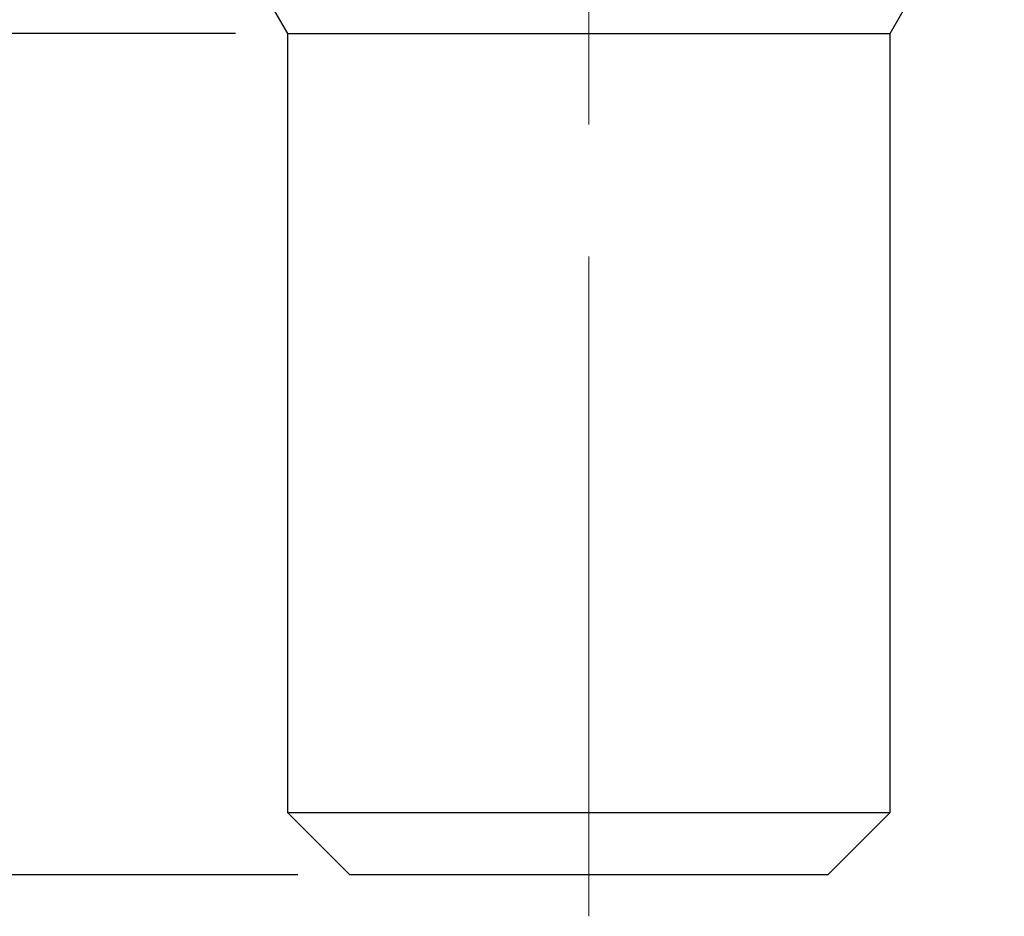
# Model space of a CAD drawing. Header units: millimetres. Extents: x 0 to 297, y 0 to 210.
# Tile 26 of 57: x 178 to 197, y 74 to 91. Entities that reach past the tile are written whole.
import ezdxf

# ---------------------------------------------------------------- set-up
doc = ezdxf.new("R2010")
doc.units = ezdxf.units.MM
doc.linetypes.add('CENTERX2', pattern=[20.32, 12.7, -2.54, 2.54, -2.54])
doc.layers.add('图层0', color=7, linetype='Continuous', lineweight=25)
doc.styles.add('SLDTEXTSTYLE1', font='TXT', dxfattribs={"width": 0.75})
doc.dimstyles.new('SLDDIMSTYLE1', dxfattribs={"dimtxt": 3.5, "dimasz": 3.556, "dimexe": 0, "dimexo": 0.0625, "dimgap": 0.875, "dimtad": 1, "dimlfac": 0.25, "dimrnd": 1e-09, "dimzin": 4, "dimdsep": 46, "dimtxsty": 'SLDTEXTSTYLE1', "dimblk1": 'CLOSED', "dimblk2": 'CLOSED', "dimsah": 1, "dimcen": 0.09, "dimadec": 0, "dimazin": 1, "dimtfac": 1, "dimtofl": 0, "dimtmove": 0, "dimatfit": 3, "dimldrblk": 'CLOSED', "dimfxl": 0, "dimfrac": 2, "dimtolj": 1, "dimtzin": 12, "dimarcsym": 0})
doc.dimstyles.new('SLDDIMSTYLE2', dxfattribs={"dimtxt": 3.5, "dimasz": 3.556, "dimexe": 0, "dimexo": 0.0625, "dimgap": 0.875, "dimtad": 1, "dimlfac": 0.25, "dimrnd": 1e-09, "dimzin": 12, "dimdsep": 46, "dimtxsty": 'SLDTEXTSTYLE1', "dimblk1": 'CLOSED', "dimblk2": 'CLOSED', "dimsah": 1, "dimcen": 0.09, "dimadec": 0, "dimazin": 3, "dimtfac": 1, "dimtofl": 0, "dimtmove": 0, "dimatfit": 3, "dimldrblk": 'CLOSED', "dimfxl": 0, "dimfrac": 2, "dimtolj": 1, "dimtzin": 12, "dimarcsym": 0})

# ---------------------------------------------------------------- blocks, each defined once
blk = doc.blocks.new('_Closed')
at = {"color": 0, "linetype": 'ByBlock', "lineweight": -2}
for p, q in [((-1, 0.166667), (0, 0)), ((-1, 0.166667), (-1, -0.166667)), ((0, 0), (-1, -0.166667)), ((0, 0), (-1, 0))]:
    blk.add_line(p, q, dxfattribs=at)
blk = doc.blocks.new('_D_1')
at = {"layer": '图层0'}
for p, q in [((179.807, 146.343), (161.79, 146.343)), ((162.79, 146.343), (162.79, 74.343)), ((182.007, 74.343), (161.79, 74.343))]:
    blk.add_line(p, q, dxfattribs=at)
at = {"layer": '图层0', "xscale": 3.556, "yscale": 3.556}
for p, rotation in [((162.79, 146.343, 0.004), 90.0000000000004), ((162.79, 74.343, 0.004), 270.0000000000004)]:
    blk.add_blockref('_Closed', p, dxfattribs=dict(at, rotation=rotation))
at = {"layer": '图层0', "insert": (158.278, 104.681), "char_height": 3.5, "attachment_point": 1, "rotation": 90, "style": 'SLDTEXTSTYLE1'}
blk.add_mtext('18.00', dxfattribs=at)
blk = doc.blocks.new('_D_3')
at = {"layer": '图层0'}
for p, q in [((182.007, 90.533), (172.607, 90.533)), ((173.607, 90.533), (173.607, 74.343)), ((183.207, 74.343), (172.607, 74.343))]:
    blk.add_line(p, q, dxfattribs=at)
at = {"layer": '图层0', "xscale": 3.556, "yscale": 3.556}
for p, rotation in [((173.607, 90.533), 90.0000000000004), ((173.607, 74.343), 270.0000000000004)]:
    blk.add_blockref('_Closed', p, dxfattribs=dict(at, rotation=rotation))
at = {"layer": '图层0', "insert": (169.095, 77.39), "char_height": 3.5, "attachment_point": 1, "rotation": 90, "style": 'SLDTEXTSTYLE1'}
blk.add_mtext('4.05', dxfattribs=at)

msp = doc.modelspace()

# ---------------------------------------------------------------- linework, layer by layer
at = {"color": 7, "linetype": 'Continuous', "lineweight": 25}
for p, q in [((180.807, 94.343), (183.007, 90.533)), ((194.607, 90.533), (196.807, 94.343)), ((183.007, 90.533), (183.007, 75.543)), ((183.007, 90.533), (194.607, 90.533)), ((194.607, 75.543), (194.607, 90.533)), ((183.007, 75.543), (184.207, 74.343)), ((183.007, 75.543), (194.607, 75.543)), ((193.407, 74.343), (194.607, 75.543)), ((193.407, 74.343), (184.207, 74.343))]:
    msp.add_line(p, q, dxfattribs=at)
at = {"layer": '图层0', "linetype": 'CENTERX2', "lineweight": 18}
msp.add_line((188.807, 73.543), (188.807, 92.533), dxfattribs=at)

# ---------------------------------------------------------------- dimensions: what is measured, and where the dimension line sits
at = {"layer": '图层0'}
for base, p1, p2, dimstyle, picture, middle in [((160.012, 74.343), (180.807, 146.343), (183.007, 74.343), 'SLDDIMSTYLE1', '_D_1', (160.012, 110.5)), ((173.607, 74.343), (183.007, 90.533), (184.207, 74.343), 'SLDDIMSTYLE2', '_D_3', (173.607, 81.915))]:
    dim = msp.add_linear_dim(base=base, p1=p1, p2=p2, angle=90, dimstyle=dimstyle, dxfattribs=at)
    dim.commit()
    dim.dimension.update_dxf_attribs({"geometry": picture, "text_midpoint": middle, "dimtype": 160})

doc.saveas('drawing.dxf')
